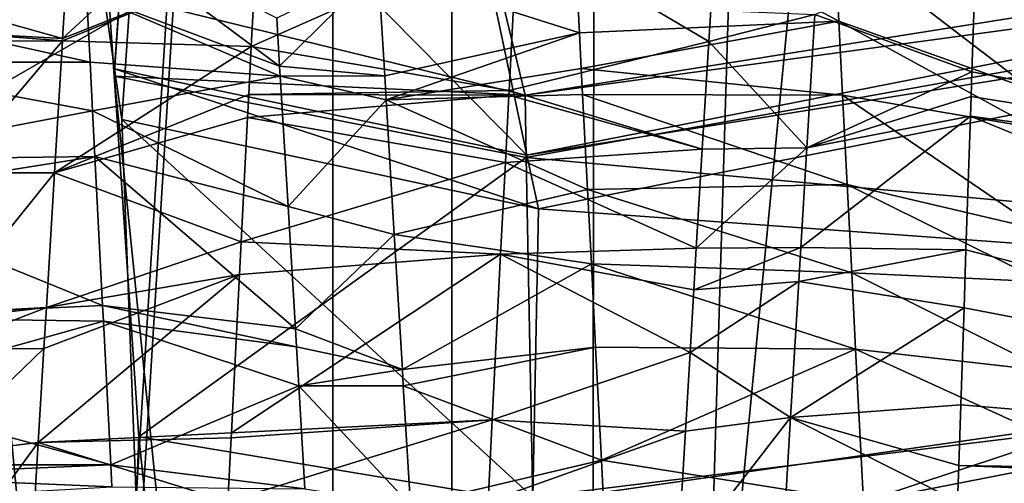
# Model space of a CAD drawing. Extents: x 0 to 200, y 18 to 95.
# Tile 237 of 256: x 169.385 to 170.434, y 84.746 to 85.241. Entities that reach past the tile are written whole.
import ezdxf

# ---------------------------------------------------------------- set-up
doc = ezdxf.new("R2010")
doc.units = 0

msp = doc.modelspace()

# ---------------------------------------------------------------- linework, layer by layer
for points in [[(167.368118, 68.227013, 32.970528), (168.520096, 94.527016, 32.377853), (169.718918, 68.227013, 31.886789)], [(169.718918, 68.227013, 60.113213), (168.520096, 94.527016, 59.622147), (167.368118, 68.227013, 59.029472)], [(168.520096, 94.527016, 32.377853), (169.718918, 94.527016, 31.886789), (169.718918, 68.227013, 31.886789)], [(169.718918, 94.527016, 60.113213), (168.520096, 94.527016, 59.622147), (169.718918, 68.227013, 60.113213)], [(169.718918, 68.227013, 31.886789), (170.955658, 94.527016, 31.500999), (172.221054, 68.227013, 31.22336)], [(169.718918, 94.527016, 31.886789), (170.955658, 94.527016, 31.500999), (169.718918, 68.227013, 31.886789)], [(170.955658, 94.527016, 60.499001), (169.718918, 94.527016, 60.113213), (169.718918, 68.227013, 60.113213)], [(172.221054, 68.227013, 60.776638), (170.955658, 94.527016, 60.499001), (169.718918, 68.227013, 60.113213)], [(170.973801, 93.22702, 32.325199), (168.5634, 68.227013, 33.242847), (170.973801, 68.227013, 32.325199)], [(170.973801, 93.22702, 32.325199), (168.5634, 93.22702, 33.242847), (168.5634, 68.227013, 33.242847)], [(168.5634, 93.22702, 58.757153), (170.973801, 68.227013, 59.674801), (168.5634, 68.227013, 58.757153)], [(168.5634, 93.22702, 58.757153), (170.973801, 93.22702, 59.674801), (170.973801, 68.227013, 59.674801)], [(169.42746, 85.601021, 43.32869), (170.009186, 92.72702, 42.430244), (169.486542, 85.188255, 43.213406)], [(170.009186, 92.72702, 49.569756), (169.479889, 85.269325, 48.774246), (169.485962, 85.180389, 48.785736)], [(170.009186, 92.72702, 49.569756), (169.485962, 85.180389, 48.785736), (169.988861, 80.227013, 49.585106)], [(169.486542, 85.188255, 43.213406), (170.009186, 92.72702, 42.430244), (169.494293, 85.134178, 43.198299)], [(169.494293, 85.134178, 43.198299), (170.009186, 92.72702, 42.430244), (169.509506, 84.730545, 43.169712)], [(169.509506, 84.730545, 43.169712), (170.009186, 92.72702, 42.430244), (169.512238, 84.658195, 43.164585)], [(169.512238, 84.658195, 43.164585), (170.009186, 92.72702, 42.430244), (169.988861, 80.227013, 42.414894)], [(169.988861, 80.227013, 42.414894), (170.365936, 92.72702, 41.957825), (171.099686, 80.227013, 41.276897)], [(170.009186, 92.72702, 42.430244), (170.365936, 92.72702, 41.957825), (169.988861, 80.227013, 42.414894)], [(170.365936, 92.72702, 50.042175), (170.009186, 92.72702, 49.569756), (169.988861, 80.227013, 49.585106)], [(171.099686, 80.227013, 50.723103), (170.365936, 92.72702, 50.042175), (169.988861, 80.227013, 49.585106)], [(170.365936, 92.72702, 41.957825), (171.105667, 92.72702, 41.28347), (171.099686, 80.227013, 41.276897)], [(171.105667, 92.72702, 50.71653), (170.365936, 92.72702, 50.042175), (171.099686, 80.227013, 50.723103)], [(169.845795, 85.4487, 47.25), (169.845795, 86.170395, 46), (169.845795, 83.283638, 46)], [(169.845795, 86.170395, 46), (169.845795, 84.005325, 44.75), (169.845795, 83.283638, 46)], [(169.845795, 86.170395, 46), (169.845795, 85.4487, 44.75), (169.845795, 84.005325, 44.75)], [(169.849182, 85.457451, 44.070381), (169.42746, 85.601021, 43.32869), (169.925827, 85.096184, 43.943409)], [(169.42746, 85.601021, 43.32869), (169.486542, 85.188255, 43.213406), (169.925827, 85.096184, 43.943409)], [(169.479889, 85.269325, 48.774246), (169.853531, 85.450607, 47.935997), (169.923782, 85.160088, 48.054897)], [(171.443634, 85.395126, 44.015045), (169.849182, 85.457451, 44.070381), (169.925827, 85.096184, 43.943409)], [(169.853531, 85.450607, 47.935997), (171.443436, 85.401306, 47.985065), (169.923782, 85.160088, 48.054897)], [(169.845795, 84.005325, 44.75), (167.345795, 85.4487, 44.75), (167.345795, 84.005325, 44.75)], [(169.845795, 85.4487, 44.75), (167.345795, 85.4487, 44.75), (169.845795, 84.005325, 44.75)], [(169.845795, 85.4487, 47.25), (169.845795, 84.005325, 47.25), (167.345795, 84.005325, 47.25)], [(167.345795, 85.4487, 47.25), (169.845795, 85.4487, 47.25), (167.345795, 84.005325, 47.25)], [(169.845795, 84.005325, 47.25), (169.845795, 85.4487, 47.25), (169.845795, 83.283638, 46)], [(169.439667, 85.358734, 43.958466), (169.642838, 85.41626, 43.597557), (169.43103, 85.220543, 43.91452)], [(169.642838, 85.41626, 43.597557), (169.636856, 85.302086, 43.569904), (169.43103, 85.220543, 43.91452)], [(171.443436, 85.401306, 47.985065), (171.451675, 85.367844, 47.99968), (169.923782, 85.160088, 48.054897)], [(169.973145, 85.391479, 48.409985), (169.767212, 85.294853, 48.060135), (169.981766, 85.226593, 48.447975)], [(171.456665, 85.341255, 43.99197), (171.443634, 85.395126, 44.015045), (169.925827, 85.096184, 43.943409)], [(170.258026, 85.238983, 48.442043), (169.973145, 85.391479, 48.409985), (169.981766, 85.226593, 48.447975)], [(170.253479, 85.326981, 48.426937), (169.973145, 85.391479, 48.409985), (170.258026, 85.238983, 48.442043)], [(169.923782, 85.160088, 48.054897), (171.451675, 85.367844, 47.99968), (169.925049, 85.093681, 48.056839)], [(169.925049, 85.093681, 48.056839), (171.451675, 85.367844, 47.99968), (171.506058, 84.951004, 48.08807)], [(169.321594, 85.251076, 43.921524), (169.439667, 85.358734, 43.958466), (169.43103, 85.220543, 43.91452)], [(169.659241, 85.242165, 48.080711), (169.452393, 85.347809, 48.421696), (169.662323, 85.190994, 48.089199)], [(169.452393, 85.347809, 48.421696), (169.456543, 85.268372, 48.438553), (169.662323, 85.190994, 48.089199)], [(169.632126, 85.211861, 43.54805), (169.915817, 85.337639, 43.581367), (169.906799, 85.165024, 43.543186)], [(169.636856, 85.302086, 43.569904), (169.915817, 85.337639, 43.581367), (169.632126, 85.211861, 43.54805)], [(169.915817, 85.337639, 43.581367), (170.119522, 85.217194, 43.913254), (169.906799, 85.165024, 43.543186)], [(169.915817, 85.337639, 43.581367), (170.121628, 85.250839, 43.923996), (170.119522, 85.217194, 43.913254)], [(171.456665, 85.341255, 43.99197), (169.925827, 85.096184, 43.943409), (169.937988, 85.038879, 43.923267)], [(171.456665, 85.341255, 43.99197), (169.937988, 85.038879, 43.923267), (171.507721, 84.925766, 43.909309)], [(170.404556, 85.319359, 43.632454), (170.405182, 85.337891, 43.637066), (171.345795, 85.008087, 44.526569)], [(170.405182, 85.337891, 43.637066), (171.345795, 85.257225, 44.596832), (171.345795, 85.008087, 44.526569)], [(170.253479, 85.326981, 48.426937), (170.258026, 85.238983, 48.442043), (170.463852, 85.165932, 48.095158)], [(170.456085, 85.291763, 48.061008), (170.253479, 85.326981, 48.426937), (170.463852, 85.165932, 48.095158)], [(170.232666, 85.246185, 43.925835), (170.404556, 85.319359, 43.632454), (170.399979, 85.184937, 43.599022)], [(170.399979, 85.184937, 43.599022), (170.404556, 85.319359, 43.632454), (171.345795, 85.008087, 44.526569)], [(169.430862, 85.217865, 43.91367), (169.636856, 85.302086, 43.569904), (169.632126, 85.211861, 43.54805)], [(169.43103, 85.220543, 43.91452), (169.636856, 85.302086, 43.569904), (169.430862, 85.217865, 43.91367)], [(169.767212, 85.294853, 48.060135), (169.659241, 85.242165, 48.080711), (169.662323, 85.190994, 48.089199)], [(169.767212, 85.294853, 48.060135), (169.662323, 85.190994, 48.089199), (169.774277, 85.180885, 48.094238)], [(169.981766, 85.226593, 48.447975), (169.767212, 85.294853, 48.060135), (169.774277, 85.180885, 48.094238)], [(169.456543, 85.268372, 48.438553), (169.180038, 85.257217, 48.44313), (169.460358, 85.195129, 48.454098)], [(169.662323, 85.190994, 48.089199), (169.456543, 85.268372, 48.438553), (169.662964, 85.180336, 48.090965)], [(169.456543, 85.268372, 48.438553), (169.460358, 85.195129, 48.454098), (169.662964, 85.180336, 48.090965)], [(169.485962, 85.180389, 48.785736), (169.479889, 85.269325, 48.774246), (169.923782, 85.160088, 48.054897)], [(169.180038, 85.257217, 48.44313), (169.183243, 85.195152, 48.453903), (169.460358, 85.195129, 48.454098)], [(169.320114, 85.226585, 43.917347), (169.321594, 85.251076, 43.921524), (169.43103, 85.220543, 43.91452)], [(170.121628, 85.250839, 43.923996), (170.232666, 85.246185, 43.925835), (170.119522, 85.217194, 43.913254)], [(170.119522, 85.217194, 43.913254), (170.232666, 85.246185, 43.925835), (170.224045, 85.104111, 43.896343)], [(170.232666, 85.246185, 43.925835), (170.399979, 85.184937, 43.599022), (170.224045, 85.104111, 43.896343)], [(170.258026, 85.238983, 48.442043), (169.981766, 85.226593, 48.447975), (169.983749, 85.188606, 48.456726)], [(170.258026, 85.238983, 48.442043), (169.983749, 85.188606, 48.456726), (170.262115, 85.160034, 48.455593)], [(170.258026, 85.238983, 48.442043), (170.262115, 85.160034, 48.455593), (170.466354, 85.125275, 48.106194)], [(170.463852, 85.165932, 48.095158), (170.258026, 85.238983, 48.442043), (170.466354, 85.125275, 48.106194)], [(169.320114, 85.226585, 43.917347), (169.430862, 85.217865, 43.91367), (169.319565, 85.217499, 43.915798)], [(169.320114, 85.226585, 43.917347), (169.43103, 85.220543, 43.91452), (169.430862, 85.217865, 43.91367)], [(169.981766, 85.226593, 48.447975), (169.774277, 85.180885, 48.094238), (169.775818, 85.155296, 48.09774)], [(169.983749, 85.188606, 48.456726), (169.981766, 85.226593, 48.447975), (169.775818, 85.155296, 48.09774)], [(169.430862, 85.217865, 43.91367), (169.422409, 85.077347, 43.892109), (169.311111, 85.077225, 43.89188)], [(169.319565, 85.217499, 43.915798), (169.430862, 85.217865, 43.91367), (169.311111, 85.077225, 43.89188)], [(169.430862, 85.217865, 43.91367), (169.632126, 85.211861, 43.54805), (169.422409, 85.077347, 43.892109)], [(169.632126, 85.211861, 43.54805), (169.629486, 85.160805, 43.540108), (169.422409, 85.077347, 43.892109)], [(169.632126, 85.211861, 43.54805), (169.906799, 85.165024, 43.543186), (169.629486, 85.160805, 43.540108)], [(169.906799, 85.165024, 43.543186), (170.119522, 85.217194, 43.913254), (170.112625, 85.102493, 43.895645)], [(170.119522, 85.217194, 43.913254), (170.224045, 85.104111, 43.896343), (170.112625, 85.102493, 43.895645)], [(169.463043, 85.143295, 48.465099), (169.183243, 85.195152, 48.453903), (169.188614, 85.091324, 48.471928)], [(169.460358, 85.195129, 48.454098), (169.183243, 85.195152, 48.453903), (169.463043, 85.143295, 48.465099)], [(169.662964, 85.180336, 48.090965), (169.460358, 85.195129, 48.454098), (169.463043, 85.143295, 48.465099)], [(169.925827, 85.096184, 43.943409), (169.486542, 85.188255, 43.213406), (169.937988, 85.038879, 43.923267)], [(169.486542, 85.188255, 43.213406), (169.494293, 85.134178, 43.198299), (169.937988, 85.038879, 43.923267)], [(169.774277, 85.180885, 48.094238), (169.662323, 85.190994, 48.089199), (169.662964, 85.180336, 48.090965)], [(169.985184, 85.16095, 48.460709), (169.983749, 85.188606, 48.456726), (169.775818, 85.155296, 48.09774)], [(169.983749, 85.188606, 48.456726), (169.985184, 85.16095, 48.460709), (170.262115, 85.160034, 48.455593)], [(169.662964, 85.180336, 48.090965), (169.463043, 85.143295, 48.465099), (169.671341, 85.041481, 48.113995)], [(169.485962, 85.180389, 48.785736), (169.512238, 84.795837, 48.835415), (169.988861, 80.227013, 49.585106)], [(169.485962, 85.180389, 48.785736), (169.925049, 85.093681, 48.056839), (169.512238, 84.795837, 48.835415)], [(169.485962, 85.180389, 48.785736), (169.923782, 85.160088, 48.054897), (169.925049, 85.093681, 48.056839)], [(169.774277, 85.180885, 48.094238), (169.662964, 85.180336, 48.090965), (169.775818, 85.155296, 48.09774)], [(169.775818, 85.155296, 48.09774), (169.662964, 85.180336, 48.090965), (169.671341, 85.041481, 48.113995)], [(170.399979, 85.184937, 43.599022), (170.399078, 85.158722, 43.592503), (170.224045, 85.104111, 43.896343)], [(170.399078, 85.158722, 43.592503), (170.399979, 85.184937, 43.599022), (171.345795, 85.008087, 44.526569)], [(169.629486, 85.160805, 43.540108), (169.628235, 85.136398, 43.536312), (169.422409, 85.077347, 43.892109)], [(169.629486, 85.160805, 43.540108), (169.906555, 85.160225, 43.542122), (169.628235, 85.136398, 43.536312)], [(169.628235, 85.136398, 43.536312), (169.906555, 85.160225, 43.542122), (169.902817, 85.088516, 43.52626)], [(169.629486, 85.160805, 43.540108), (169.906799, 85.165024, 43.543186), (169.906555, 85.160225, 43.542122)], [(169.985184, 85.16095, 48.460709), (169.775818, 85.155296, 48.09774), (169.990387, 85.059692, 48.475292)], [(169.906555, 85.160225, 43.542122), (170.112625, 85.102493, 43.895645), (169.902817, 85.088516, 43.52626)], [(169.906555, 85.160225, 43.542122), (169.906799, 85.165024, 43.543186), (170.112625, 85.102493, 43.895645)], [(170.267044, 85.064735, 48.471951), (169.985184, 85.16095, 48.460709), (169.990387, 85.059692, 48.475292)], [(170.262115, 85.160034, 48.455593), (169.985184, 85.16095, 48.460709), (170.267044, 85.064735, 48.471951)], [(170.399078, 85.158722, 43.592503), (170.398361, 85.137611, 43.587254), (170.224045, 85.104111, 43.896343)], [(170.262115, 85.160034, 48.455593), (170.267044, 85.064735, 48.471951), (170.472839, 85.016693, 48.11808)], [(170.466354, 85.125275, 48.106194), (170.262115, 85.160034, 48.455593), (170.472839, 85.016693, 48.11808)], [(170.398361, 85.137611, 43.587254), (170.399078, 85.158722, 43.592503), (171.345795, 85.008087, 44.526569)], [(169.775818, 85.155296, 48.09774), (169.671341, 85.041481, 48.113995), (169.784439, 85.011581, 48.117416)], [(169.990387, 85.059692, 48.475292), (169.775818, 85.155296, 48.09774), (169.784439, 85.011581, 48.117416)], [(169.465546, 85.09478, 48.471218), (169.463043, 85.143295, 48.465099), (169.188614, 85.091324, 48.471928)], [(169.422409, 85.077347, 43.892109), (169.628235, 85.136398, 43.536312), (169.621399, 85.003944, 43.515705)], [(169.463043, 85.143295, 48.465099), (169.465546, 85.09478, 48.471218), (169.671341, 85.041481, 48.113995)], [(169.628235, 85.136398, 43.536312), (169.902817, 85.088516, 43.52626), (169.621399, 85.003944, 43.515705)], [(170.21759, 84.997803, 43.874271), (170.398361, 85.137611, 43.587254), (170.393616, 84.995262, 43.564381)], [(170.224045, 85.104111, 43.896343), (170.398361, 85.137611, 43.587254), (170.21759, 84.997803, 43.874271)], [(170.393616, 84.995262, 43.564381), (170.398361, 85.137611, 43.587254), (171.345795, 84.750572, 44.500187)], [(170.398361, 85.137611, 43.587254), (171.345795, 85.008087, 44.526569), (171.345795, 84.750572, 44.500187)], [(169.932129, 84.731674, 43.932281), (169.494293, 85.134178, 43.198299), (169.509506, 84.730545, 43.169712)], [(169.937988, 85.038879, 43.923267), (169.494293, 85.134178, 43.198299), (169.932129, 84.731674, 43.932281)], [(170.224045, 85.104111, 43.896343), (170.21759, 84.997803, 43.874271), (170.106277, 84.997002, 43.879448)], [(170.112625, 85.102493, 43.895645), (170.224045, 85.104111, 43.896343), (170.106277, 84.997002, 43.879448)], [(169.465546, 85.09478, 48.471218), (169.188614, 85.091324, 48.471928), (169.190689, 85.051224, 48.478889)], [(169.465546, 85.09478, 48.471218), (169.190689, 85.051224, 48.478889), (169.473709, 84.93586, 48.491261)], [(169.671341, 85.041481, 48.113995), (169.465546, 85.09478, 48.471218), (169.679184, 84.911232, 48.135597)], [(169.465546, 85.09478, 48.471218), (169.473709, 84.93586, 48.491261), (169.679184, 84.911232, 48.135597)], [(169.512238, 84.795837, 48.835415), (169.925049, 85.093681, 48.056839), (169.932053, 84.726074, 48.067608)], [(169.902817, 85.088516, 43.52626), (170.112625, 85.102493, 43.895645), (170.106277, 84.997002, 43.879448)], [(169.925049, 85.093681, 48.056839), (171.506058, 84.951004, 48.08807), (169.932053, 84.726074, 48.067608)], [(169.621399, 85.003944, 43.515705), (169.902817, 85.088516, 43.52626), (169.897812, 84.990578, 43.519146)], [(169.902817, 85.088516, 43.52626), (170.106277, 84.997002, 43.879448), (169.897812, 84.990578, 43.519146)], [(169.422409, 85.077347, 43.892109), (169.413788, 84.93396, 43.87011), (169.302094, 84.92791, 43.866417)], [(169.311111, 85.077225, 43.89188), (169.422409, 85.077347, 43.892109), (169.302094, 84.92791, 43.866417)], [(169.422409, 85.077347, 43.892109), (169.621399, 85.003944, 43.515705), (169.413788, 84.93396, 43.87011)], [(170.267044, 85.064735, 48.471951), (169.990387, 85.059692, 48.475292), (170.271912, 84.970718, 48.488091)], [(170.267044, 85.064735, 48.471951), (170.271912, 84.970718, 48.488091), (170.476151, 84.961349, 48.124138)], [(170.472839, 85.016693, 48.11808), (170.267044, 85.064735, 48.471951), (170.476151, 84.961349, 48.124138)], [(169.990387, 85.059692, 48.475292), (169.784439, 85.011581, 48.117416), (169.994476, 84.980331, 48.486721)], [(169.990387, 85.059692, 48.475292), (169.994476, 84.980331, 48.486721), (170.271912, 84.970718, 48.488091)], [(169.473709, 84.93586, 48.491261), (169.190689, 85.051224, 48.478889), (169.197235, 84.923264, 48.490208)], [(169.784439, 85.011581, 48.117416), (169.671341, 85.041481, 48.113995), (169.679184, 84.911232, 48.135597)], [(171.507721, 84.925766, 43.909309), (169.937988, 85.038879, 43.923267), (169.932129, 84.731674, 43.932281)], [(169.784439, 85.011581, 48.117416), (169.679184, 84.911232, 48.135597), (169.79306, 84.867874, 48.137089)], [(169.994476, 84.980331, 48.486721), (169.784439, 85.011581, 48.117416), (169.79306, 84.867874, 48.137089)], [(169.621399, 85.003944, 43.515705), (169.619614, 84.968895, 43.513233), (169.413788, 84.93396, 43.87011)], [(169.621399, 85.003944, 43.515705), (169.897812, 84.990578, 43.519146), (169.619614, 84.968895, 43.513233)], [(169.897812, 84.990578, 43.519146), (169.888809, 84.814255, 43.506336), (169.610992, 84.800171, 43.501347)], [(169.619614, 84.968895, 43.513233), (169.897812, 84.990578, 43.519146), (169.610992, 84.800171, 43.501347)], [(169.897812, 84.990578, 43.519146), (170.099579, 84.885735, 43.86237), (169.888809, 84.814255, 43.506336)], [(169.897812, 84.990578, 43.519146), (170.106277, 84.997002, 43.879448), (170.103607, 84.952675, 43.872646)], [(169.897812, 84.990578, 43.519146), (170.103607, 84.952675, 43.872646), (170.099579, 84.885735, 43.86237)], [(170.21759, 84.997803, 43.874271), (170.215439, 84.961571, 43.872478), (170.103607, 84.952675, 43.872646)], [(170.106277, 84.997002, 43.879448), (170.21759, 84.997803, 43.874271), (170.103607, 84.952675, 43.872646)], [(170.21759, 84.997803, 43.874271), (170.393616, 84.995262, 43.564381), (170.215439, 84.961571, 43.872478)], [(170.215439, 84.961571, 43.872478), (170.393616, 84.995262, 43.564381), (170.391556, 84.933563, 43.554466)], [(170.391556, 84.933563, 43.554466), (170.393616, 84.995262, 43.564381), (171.345795, 84.750572, 44.500187)], [(169.999008, 84.891434, 48.492065), (169.994476, 84.980331, 48.486721), (169.79306, 84.867874, 48.137089)], [(170.271912, 84.970718, 48.488091), (169.994476, 84.980331, 48.486721), (170.276047, 84.88958, 48.490124)], [(169.994476, 84.980331, 48.486721), (169.999008, 84.891434, 48.492065), (170.276047, 84.88958, 48.490124)], [(169.619614, 84.968895, 43.513233), (169.610992, 84.800171, 43.501347), (169.405182, 84.789787, 43.863529)], [(169.411148, 84.889954, 43.863358), (169.619614, 84.968895, 43.513233), (169.405182, 84.789787, 43.863529)], [(169.413788, 84.93396, 43.87011), (169.619614, 84.968895, 43.513233), (169.411148, 84.889954, 43.863358)], [(170.271912, 84.970718, 48.488091), (170.276047, 84.88958, 48.490124), (170.481857, 84.866013, 48.134575)], [(170.476151, 84.961349, 48.124138), (170.271912, 84.970718, 48.488091), (170.481857, 84.866013, 48.134575)], [(170.099579, 84.885735, 43.86237), (170.215439, 84.961571, 43.872478), (170.206802, 84.816666, 43.865311)], [(170.103607, 84.952675, 43.872646), (170.215439, 84.961571, 43.872478), (170.099579, 84.885735, 43.86237)], [(170.215439, 84.961571, 43.872478), (170.391556, 84.933563, 43.554466), (170.206802, 84.816666, 43.865311)], [(171.506058, 84.951004, 48.08807), (171.506943, 84.726952, 48.089447), (169.932053, 84.726074, 48.067608)], [(169.473709, 84.93586, 48.491261), (169.197235, 84.923264, 48.490208), (169.474548, 84.919281, 48.491955)], [(169.413788, 84.93396, 43.87011), (169.411148, 84.889954, 43.863358), (169.299835, 84.889931, 43.864883)], [(169.301697, 84.921173, 43.865269), (169.413788, 84.93396, 43.87011), (169.299835, 84.889931, 43.864883)], [(169.302094, 84.92791, 43.866417), (169.413788, 84.93396, 43.87011), (169.301697, 84.921173, 43.865269)], [(169.679184, 84.911232, 48.135597), (169.473709, 84.93586, 48.491261), (169.680344, 84.891876, 48.13575)], [(169.473709, 84.93586, 48.491261), (169.474548, 84.919281, 48.491955), (169.680344, 84.891876, 48.13575)], [(171.507721, 84.925766, 43.909309), (169.932129, 84.731674, 43.932281), (171.506943, 84.727081, 43.910553)], [(170.391556, 84.933563, 43.554466), (170.388153, 84.830032, 43.546692), (170.206802, 84.816666, 43.865311)], [(170.388153, 84.830032, 43.546692), (170.391556, 84.933563, 43.554466), (171.345795, 84.750572, 44.500187)], [(169.474548, 84.919281, 48.491955), (169.197235, 84.923264, 48.490208), (169.20134, 84.842972, 48.497311)], [(169.474548, 84.919281, 48.491955), (169.20134, 84.842972, 48.497311), (169.482346, 84.766228, 48.49836)], [(169.6828, 84.850418, 48.136078), (169.474548, 84.919281, 48.491955), (169.482346, 84.766228, 48.49836)], [(169.680344, 84.891876, 48.13575), (169.474548, 84.919281, 48.491955), (169.6828, 84.850418, 48.136078)], [(169.679184, 84.911232, 48.135597), (169.680344, 84.891876, 48.13575), (169.79306, 84.867874, 48.137089)], [(169.411148, 84.889954, 43.863358), (169.405182, 84.789787, 43.863529), (169.293091, 84.776604, 43.863491)], [(169.299835, 84.889931, 43.864883), (169.411148, 84.889954, 43.863358), (169.293091, 84.776604, 43.863491)], [(169.79306, 84.867874, 48.137089), (169.680344, 84.891876, 48.13575), (169.6828, 84.850418, 48.136078)], [(169.999008, 84.891434, 48.492065), (169.79306, 84.867874, 48.137089), (169.794113, 84.850449, 48.139477)], [(169.999008, 84.891434, 48.492065), (169.794113, 84.850449, 48.139477), (170.005157, 84.770996, 48.499313)], [(169.888809, 84.814255, 43.506336), (170.099579, 84.885735, 43.86237), (170.094604, 84.802132, 43.862694)], [(170.276047, 84.88958, 48.490124), (169.999008, 84.891434, 48.492065), (170.005157, 84.770996, 48.499313)], [(170.276047, 84.88958, 48.490124), (170.005157, 84.770996, 48.499313), (170.284332, 84.726868, 48.494209)], [(170.099579, 84.885735, 43.86237), (170.206802, 84.816666, 43.865311), (170.094604, 84.802132, 43.862694)], [(170.486206, 84.793411, 48.142525), (170.276047, 84.88958, 48.490124), (170.284332, 84.726868, 48.494209)], [(170.481857, 84.866013, 48.134575), (170.276047, 84.88958, 48.490124), (170.486206, 84.793411, 48.142525)], [(169.794113, 84.850449, 48.139477), (169.79306, 84.867874, 48.137089), (169.6828, 84.850418, 48.136078)], [(169.20134, 84.842972, 48.497311), (169.205246, 84.766273, 48.499088), (169.482346, 84.766228, 48.49836)], [(169.6828, 84.850418, 48.136078), (169.482346, 84.766228, 48.49836), (169.689346, 84.740372, 48.136951)], [(169.794113, 84.850449, 48.139477), (169.6828, 84.850418, 48.136078), (169.801682, 84.723152, 48.137177)], [(169.6828, 84.850418, 48.136078), (169.689346, 84.740372, 48.136951), (169.801682, 84.723152, 48.137177)], [(170.005157, 84.770996, 48.499313), (169.794113, 84.850449, 48.139477), (169.801682, 84.723152, 48.137177)], [(170.206802, 84.816666, 43.865311), (170.388153, 84.830032, 43.546692), (170.386032, 84.765549, 43.541851)], [(170.386032, 84.765549, 43.541851), (170.388153, 84.830032, 43.546692), (171.345795, 84.750572, 44.500187)], [(169.888809, 84.814255, 43.506336), (169.884354, 84.727013, 43.5), (169.607254, 84.727013, 43.5)], [(169.610703, 84.794731, 43.500961), (169.888809, 84.814255, 43.506336), (169.607254, 84.727013, 43.5)], [(169.610992, 84.800171, 43.501347), (169.888809, 84.814255, 43.506336), (169.610703, 84.794731, 43.500961)], [(169.888809, 84.814255, 43.506336), (170.094604, 84.802132, 43.862694), (169.884354, 84.727013, 43.5)], [(170.094604, 84.802132, 43.862694), (170.206802, 84.816666, 43.865311), (170.086212, 84.660843, 43.863247)], [(170.206802, 84.816666, 43.865311), (170.198181, 84.671844, 43.858143), (170.086212, 84.660843, 43.863247)], [(170.206802, 84.816666, 43.865311), (170.384766, 84.727013, 43.53896), (170.198181, 84.671844, 43.858143)], [(170.206802, 84.816666, 43.865311), (170.386032, 84.765549, 43.541851), (170.384766, 84.727013, 43.53896)], [(169.610992, 84.800171, 43.501347), (169.610703, 84.794731, 43.500961), (169.405182, 84.789787, 43.863529)], [(169.884354, 84.727013, 43.5), (170.094604, 84.802132, 43.862694), (170.086212, 84.660843, 43.863247)], [(169.405182, 84.789787, 43.863529), (169.396561, 84.64476, 43.863781), (169.284088, 84.625084, 43.861626)], [(169.293091, 84.776604, 43.863491), (169.405182, 84.789787, 43.863529), (169.284088, 84.625084, 43.861626)], [(169.405182, 84.789787, 43.863529), (169.607254, 84.727013, 43.5), (169.396561, 84.64476, 43.863781)], [(169.405182, 84.789787, 43.863529), (169.610703, 84.794731, 43.500961), (169.607254, 84.727013, 43.5)], [(169.512238, 84.795837, 48.835415), (169.509506, 84.723412, 48.830284), (169.988861, 80.227013, 49.585106)], [(169.512238, 84.795837, 48.835415), (169.932053, 84.726074, 48.067608), (169.509506, 84.723412, 48.830284)], [(170.487808, 84.766403, 48.143192), (170.486206, 84.793411, 48.142525), (170.284332, 84.726868, 48.494209)], [(170.007401, 84.727058, 48.498314), (170.005157, 84.770996, 48.499313), (169.801682, 84.723152, 48.137177)], [(170.005157, 84.770996, 48.499313), (170.007401, 84.727058, 48.498314), (170.284332, 84.726868, 48.494209)], [(169.482346, 84.766228, 48.49836), (169.205246, 84.766273, 48.499088), (169.205856, 84.754356, 48.499367)], [(169.482346, 84.766228, 48.49836), (169.205856, 84.754356, 48.499367), (169.483551, 84.742638, 48.499348)], [(169.482346, 84.766228, 48.49836), (169.483551, 84.742638, 48.499348), (169.689346, 84.740372, 48.136951)], [(170.487808, 84.766403, 48.143192), (170.284332, 84.726868, 48.494209), (170.49086, 84.715195, 48.140121)], [(170.386032, 84.765549, 43.541851), (171.345795, 84.727013, 44.5), (170.384766, 84.727013, 43.53896)], [(170.386032, 84.765549, 43.541851), (171.345795, 84.750572, 44.500187), (171.345795, 84.727013, 44.5)], [(169.483551, 84.742638, 48.499348), (169.205856, 84.754356, 48.499367), (169.207245, 84.727013, 48.5)]]:
    msp.add_3dface(points)

doc.saveas('drawing.dxf')
